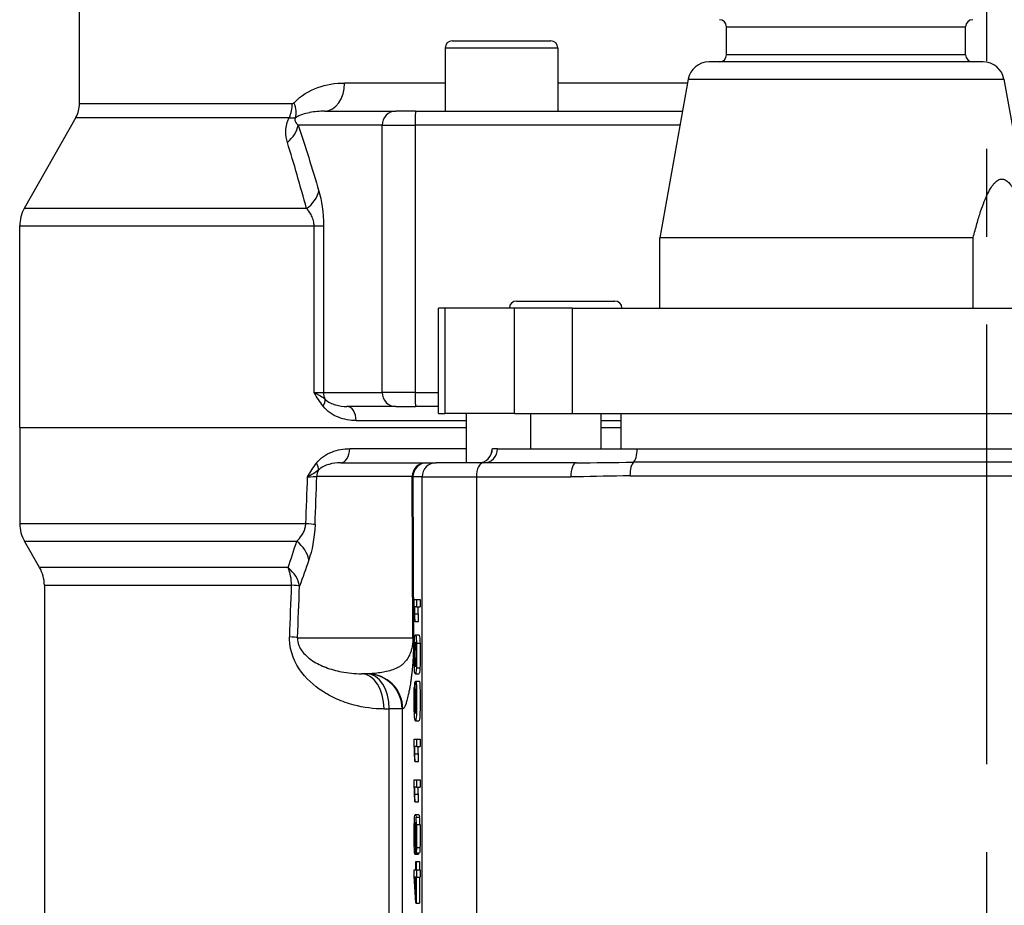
# Model space of a CAD drawing. Header units: millimetres. Extents: x 0 to 5940, y 0 to 4200.
# Tile 47 of 54: x 4876 to 5016, y 2478 to 2604. Entities that reach past the tile are written whole.
import ezdxf

# ---------------------------------------------------------------- set-up
doc = ezdxf.new("R2010")
doc.units = ezdxf.units.MM
doc.header["$LTSCALE"] = 50
doc.linetypes.add('MITTE', pattern=[2, 1.25, -0.25, 0.25, -0.25])
doc.layers.add('02-LINIE-035', color=2, linetype='CONTINUOUS')
doc.layers.add('05-ACHSE', color=1, linetype='MITTE')

msp = doc.modelspace()

# ---------------------------------------------------------------- linework, layer by layer
at = {"layer": '02-LINIE-035'}
for p, q in [((4884.75, 2591.82), (4884.75, 2634.56)), ((4976.75, 2602.76), (5010.75, 2602.76)), ((4976.75, 2598.76), (4976.75, 2602.76)), ((5010.75, 2598.76), (5010.75, 2602.76)), ((4937.75, 2600.76), (4951.75, 2600.76)), ((4936.75, 2599.76), (4952.75, 2599.76)), ((4936.75, 2599.76), (4936.75, 2590.76)), ((4952.75, 2599.76), (4952.75, 2590.76)), ((5010.75, 2598.76), (4976.75, 2598.76)), ((5013.24, 2597.76), (4974.25, 2597.76)), ((4936.75, 2594.76), (4922.44, 2594.76)), ((4971.21, 2594.76), (4952.75, 2594.76)), ((4971.3, 2595.29), (4967.25, 2572.76)), ((4971.3, 2595.29), (5016.19, 2595.29)), ((5016.19, 2595.29), (5020.25, 2572.76)), ((4915, 2591.82), (4884.75, 2591.82)), ((4919.61, 2590.76), (4929.71, 2590.76)), ((4932.53, 2590.76), (4929.71, 2590.76)), ((4932.53, 2590.76), (4970.49, 2590.76)), ((4884.23, 2589.84), (4876.9, 2576.91)), ((4884.23, 2589.84), (4914.6, 2589.84)), ((4927.78, 2588.76), (4915.85, 2588.76)), ((4927.78, 2550.76), (4927.78, 2588.76)), ((4927.78, 2588.76), (4932.48, 2588.76)), ((4932.48, 2588.76), (4932.48, 2550.76)), ((4970.13, 2588.76), (4932.48, 2588.76)), ((4917.03, 2576.91), (4876.9, 2576.91)), ((4876.25, 2574.44), (4918.1, 2574.44)), ((4876.25, 2545.76), (4876.25, 2574.44)), ((4918.1, 2550.76), (4918.1, 2574.44)), ((4918.1, 2574.44), (4919.45, 2574.44)), ((4919.45, 2574.44), (4919.45, 2550.76)), ((5011.82, 2572.76), (4967.25, 2572.76)), ((4967.25, 2562.76), (4967.25, 2572.76)), ((5011.82, 2562.76), (5011.82, 2572.76)), ((4946.88, 2563.76), (4960.88, 2563.76)), ((4936.68, 2562.76), (4935.78, 2562.76)), ((4935.78, 2547.76), (4935.78, 2562.76)), ((4946.59, 2562.76), (4936.68, 2562.76)), ((4936.68, 2562.76), (4936.68, 2547.76)), ((4946.59, 2547.76), (4946.59, 2562.76)), ((4954.79, 2562.76), (4946.59, 2562.76)), ((4954.79, 2562.76), (5035.32, 2562.76)), ((4954.79, 2562.76), (4954.79, 2547.76)), ((4918.1, 2550.76), (4919.45, 2550.76)), ((4919.45, 2550.76), (4927.78, 2550.76)), ((4932.48, 2550.76), (4927.78, 2550.76)), ((4932.48, 2550.76), (4935.78, 2550.76)), ((4929.71, 2548.76), (4922.77, 2548.76)), ((4929.71, 2548.76), (4932.53, 2548.76)), ((4935.78, 2548.76), (4932.53, 2548.76)), ((4924.08, 2546.76), (4939.75, 2546.76)), ((4935.78, 2547.76), (4936.68, 2547.76)), ((4946.59, 2547.76), (4936.68, 2547.76)), ((4939.75, 2547.76), (4939.75, 2540.76)), ((4946.59, 2547.76), (4954.79, 2547.76)), ((4948.88, 2547.76), (4948.88, 2542.76)), ((4954.79, 2547.76), (5035.32, 2547.76)), ((4958.88, 2547.76), (4958.88, 2542.76)), ((4958.88, 2546.76), (4961.75, 2546.76)), ((4961.75, 2542.76), (4961.75, 2547.76)), ((4876.25, 2545.76), (4939.75, 2545.76)), ((4876.25, 2545.76), (4939.75, 2545.76)), ((4876.25, 2545.76), (4876.25, 2532.1)), ((4958.88, 2545.76), (4961.75, 2545.76)), ((4958.88, 2545.76), (4961.75, 2545.76)), ((4939.75, 2542.76), (4923.17, 2542.76)), ((4943.44, 2542.76), (4943.45, 2542.76)), ((4944.2, 2542.76), (4943.45, 2542.76)), ((4944.2, 2542.76), (4964.04, 2542.76)), ((4964.04, 2542.76), (5063.45, 2542.76)), ((4921.85, 2540.76), (4933.99, 2540.76)), ((4933.99, 2540.76), (4934.16, 2540.76)), ((4934.16, 2540.76), (4935.46, 2540.76)), ((4942.16, 2540.76), (4935.46, 2540.76)), ((4955.4, 2540.76), (4942.16, 2540.76)), ((4958.88, 2540.79), (4958.88, 2540.79)), ((5063.96, 2540.83), (4963.53, 2540.83)), ((4932.06, 2538.81), (4918.5, 2538.81)), ((4932.15, 2515.89), (4932.06, 2538.81)), ((4933.46, 2538.76), (4932.16, 2538.76)), ((4932.16, 2538.76), (4932.25, 2515.97)), ((4933.46, 2430.37), (4933.46, 2538.76)), ((4933.46, 2538.76), (4941.19, 2538.76)), ((4941.19, 2538.76), (4954.61, 2538.76)), ((4941.19, 2538.76), (4941.19, 2430.57)), ((4963.03, 2538.89), (5064.46, 2538.89)), ((4916.94, 2532.1), (4876.25, 2532.1)), ((4876.92, 2529.6), (4915.64, 2529.6)), ((4879.08, 2525.86), (4876.92, 2529.6)), ((4914.41, 2525.86), (4879.08, 2525.86)), ((4879.75, 2523.36), (4914.9, 2523.36)), ((4879.75, 2523.36), (4879.75, 2434.03)), ((4932.33, 2521.33), (4932.68, 2521.33)), ((4932.33, 2520.65), (4932.33, 2521.33)), ((4932.68, 2520.28), (4932.41, 2520.28)), ((4932.68, 2521.33), (4933.18, 2521.33)), ((4932.68, 2521.33), (4932.68, 2520.28)), ((4932.68, 2520.28), (4933.18, 2520.28)), ((4933.18, 2521.33), (4933.18, 2520.28)), ((4932.44, 2519.29), (4932.94, 2519.29)), ((4932.46, 2518.19), (4932.42, 2518.19)), ((4932.46, 2518.19), (4932.96, 2518.19)), ((4915.76, 2515.89), (4932.15, 2515.89)), ((4932.51, 2516.32), (4933.01, 2516.32)), ((4932.67, 2515.09), (4933.17, 2515.09)), ((4932.63, 2512.37), (4932.39, 2512.37)), ((4925.71, 2510.76), (4924.85, 2510.76)), ((4932.51, 2510.75), (4933.01, 2510.75)), ((4932.65, 2511.6), (4933.15, 2511.6)), ((4932.42, 2509.56), (4932.53, 2509.56)), ((4932.42, 2509.56), (4932.42, 2508.52)), ((4932.57, 2509.71), (4933.07, 2509.71)), ((4932.38, 2508.12), (4932.46, 2508.12)), ((4932.42, 2508.52), (4932.47, 2508.52)), ((4932.51, 2508.17), (4932.63, 2508.17)), ((4932.38, 2506.2), (4932.46, 2506.2)), ((4928.04, 2505.76), (4928.79, 2505.76)), ((4928.79, 2434.03), (4928.79, 2505.76)), ((4930.62, 2505.76), (4928.79, 2505.76)), ((4930.71, 2505.76), (4930.62, 2505.76)), ((4930.62, 2505.76), (4930.62, 2434.03)), ((4932.42, 2505.42), (4932.48, 2505.42)), ((4932.51, 2505.78), (4932.63, 2505.78)), ((4932.52, 2504.08), (4933.02, 2504.08)), ((4932.33, 2501.44), (4932.68, 2501.44)), ((4932.33, 2500.77), (4932.33, 2501.44)), ((4932.68, 2501.44), (4933.18, 2501.44)), ((4932.68, 2501.44), (4932.68, 2500.4)), ((4933.18, 2501.44), (4933.18, 2500.4)), ((4932.68, 2500.4), (4932.41, 2500.4)), ((4932.44, 2499.4), (4932.94, 2499.4)), ((4932.68, 2500.4), (4933.18, 2500.4)), ((4932.46, 2498.3), (4932.42, 2498.3)), ((4932.46, 2498.3), (4932.96, 2498.3)), ((4932.33, 2495.7), (4932.68, 2495.7)), ((4932.33, 2495.03), (4932.33, 2495.7)), ((4932.68, 2495.7), (4933.18, 2495.7)), ((4932.68, 2495.7), (4932.68, 2494.65)), ((4933.18, 2495.7), (4933.18, 2494.65)), ((4932.68, 2494.65), (4932.41, 2494.65)), ((4932.44, 2493.66), (4932.94, 2493.66)), ((4932.68, 2494.65), (4933.18, 2494.65)), ((4932.46, 2492.56), (4932.42, 2492.56)), ((4932.46, 2492.56), (4932.96, 2492.56)), ((4932.5, 2490.74), (4933, 2490.74)), ((4932.52, 2489.69), (4932.53, 2489.69)), ((4932.6, 2490.38), (4933.1, 2490.38)), ((4932.67, 2489.32), (4933.17, 2489.32)), ((4932.39, 2489.09), (4932.5, 2489.09)), ((4932.39, 2486.72), (4932.5, 2486.72)), ((4932.45, 2485.13), (4932.95, 2485.13)), ((4932.6, 2485.28), (4932.6, 2486.29)), ((4932.6, 2485.28), (4933.1, 2485.28)), ((4932.66, 2486.05), (4933.16, 2486.05)), ((4932.56, 2482.9), (4932.56, 2484.06)), ((4932.56, 2484.06), (4932.6, 2484.06)), ((4932.6, 2484.06), (4933.1, 2484.06)), ((4932.6, 2484.06), (4932.6, 2482.9)), ((4933.1, 2484.06), (4933.1, 2482.9)), ((4932.33, 2482.05), (4932.33, 2482.9)), ((4932.33, 2482.9), (4932.56, 2482.9)), ((4932.6, 2482.9), (4932.68, 2482.9)), ((4932.68, 2482.9), (4933.18, 2482.9)), ((4932.68, 2482.9), (4932.68, 2481.86)), ((4933.18, 2482.9), (4933.18, 2481.86)), ((4932.56, 2478.15), (4932.33, 2482.05)), ((4932.56, 2481.86), (4932.4, 2481.86)), ((4932.4, 2481.86), (4932.56, 2479.18)), ((4932.56, 2479.18), (4932.56, 2481.86)), ((4932.68, 2481.86), (4932.6, 2481.86)), ((4932.6, 2481.86), (4932.6, 2478.15)), ((4932.68, 2481.86), (4933.18, 2481.86)), ((4933.1, 2481.86), (4933.1, 2478.15)), ((4932.6, 2478.15), (4932.56, 2478.15)), ((4932.6, 2478.15), (4933.1, 2478.15))]:
    msp.add_line(p, q, dxfattribs=at)
for centre, radius, start, end in [((4975.75, 2602.76), 1, 0, 90), ((5011.75, 2602.76), 1, 90, 180), ((4937.75, 2599.76), 1, 90, 180), ((4951.75, 2599.76), 1, 0, 90), ((4975.75, 2598.76), 1, 270, 0), ((5011.75, 2598.76), 1, 180, 270), ((4974.25, 2594.76), 3, 90, 169.796), ((5013.24, 2594.76), 3, 10.204, 90), ((4880.75, 2591.82), 4, 330.4612, 0), ((4881.25, 2574.44), 5, 150.4612, 180), ((4946.88, 2562.76), 1, 90, 180), ((4960.88, 2562.76), 1, 0, 90), ((4941.44, 2542.76), 2, 270, 0), ((4881.25, 2532.1), 5, 180, 210), ((4874.75, 2523.36), 5, 0, 30)]:
    msp.add_arc(centre, radius, start, end, dxfattribs=at)
for centre, major_axis, ratio, start_param, end_param in [((4919.61, 2594.76), (0, -4), 0.70778, 0, 1.570796), ((4911.93, 2591.82), (0, 4), 0.765495, 4.19684, 4.712389), ((4912.19, 2591.96), (2.89, -2.76), 0.632475, 0.286621, 0.985705), ((4929.71, 2588.76), (0, 2), 0.965926, 0, 1.570796), ((4932.53, 2588.76), (0, 2), 0.026177, 0, 1.570796), ((4911.02, 2588.76), (4.74, 1.59), 0.765149, 5.197722, 5.869502), ((4913.96, 2579.37), (4.8, 1.41), 0.72399, 5.180725, 5.89857), ((4918.01, 2548.81), (1.58, 1.23), 0.500888, 5.285234, 6.019275), ((4921.38, 2550.76), (0, 2), 0.965926, 1.570796, 2.081647), ((4929.71, 2550.76), (0, -2), 0.965926, 4.712389, 6.283185), ((4932.53, 2550.76), (0, -2), 0.026177, 4.712389, 6.283185), ((4922.77, 2546.76), (0, 2), 0.652136, 4.712389, 6.283185), ((4921.85, 2542.76), (0, -2), 0.658713, 0, 1.570796), ((4941.45, 2542.76), (0, -2), 0.999391, 0, 1.570796), ((4942.2, 2542.76), (0, -2), 0.999391, 0, 1.570796), ((4963.36, 2542.76), (0, -2), 0.338127, 0.25268, 1.570796), ((4917.04, 2540.69), (1.59, -1.22), 0.504645, 0.265955, 0.987802), ((4920.43, 2538.76), (0, -2), 0.965926, 4.210572, 4.686209), ((4933.99, 2538.76), (0, 2), 0.965926, 0, 1.544616), ((4934.16, 2538.76), (0, 2), 0.999391, 0, 1.570796), ((4935.46, 2538.76), (0, 2), 0.999391, 0, 1.570796), ((4942.16, 2538.76), (0, 2), 0.483671, 0, 1.570796), ((4955.4, 2538.76), (0, 2), 0.394251, 0, 1.570796), ((4963.7, 2538.89), (0, 2), 0.338127, 0.25268, 1.570796), ((5013.75, 7233.16), (-132.82, -5441.86), 0.006536, 0.528052, 0.530476), ((4914.61, 2538.77), (4.05, 0.07), 0.015324, 5.397208, 5.997294), ((5018.57, 7233.03), (-137.65, -5441.86), 0.006773, 0.528063, 0.530555), ((4929.16, 2538.76), (3, -0.01), 0.077034, 0.035667, 0.264039), ((4913.42, 2532.1), (5, -0.18), 0.036552, 0.261887, 0.790366), ((4912.53, 2527.1), (-4.73, 1.63), 0.74526, 3.540089, 4.273806), ((4911.21, 2523.36), (0, 5), 0.737656, 4.712389, 5.235988), ((4911.21, 2523.36), (-4.7, 1.7), 0.761845, 3.552481, 4.267552), ((5013.75, 7233.16), (-129.44, -5308.2), 0.00653, 0.476559, 0.479564), ((4911.21, 2523.36), (5, -0.19), 0.041811, 0.261942, 0.742005), ((5018.57, 7233.03), (-134.27, -5308.2), 0.006773, 0.476571, 0.479576), ((4932.41, 2494.77), (-0.05, 26.13), 0.008193, 5.931016, 6.066347), ((4932.9, 2494.77), (-0.05, 26.13), 0.008193, 5.931016, 6.066347), ((4931.97, 2526.22), (-0.45, 9.88), 0.021825, 3.76163, 3.933669), ((4932.47, 2526.22), (-0.45, 9.88), 0.021825, 3.76163, 3.933669), ((4910.93, 2516.02), (5, -0.19), 0.042169, 0.261946, 0.739009), ((4929.25, 2515.97), (3, 0.01), 0.115556, 6.019671, 6.248043), ((4924.85, 2505.76), (0, 5), 0.639562, 4.712389, 6.283185), ((4925.62, 2505.76), (0, 5), 0.63399, 4.712389, 6.283185), ((4925.62, 2505.76), (0, 5), 0.999391, 4.712389, 6.283185), ((4925.71, 2505.76), (0, 5), 0.999391, 4.712389, 6.283185), ((4969.26, 1442.73), (-36.82, 1066.87), 0.002726, 0.007664, 0.038724), ((4934.6, 2489), (2.11, -19.68), 0.036385, 3.264194, 3.375427), ((4933.93, 2528.78), (1.41, 23.76), 0.028959, 2.828239, 2.962076), ((4938.28, 2587.19), (-5.62, -82.91), 0.01855, 6.077686, 6.141921), ((4935.29, 2537.25), (2.79, 32.13), 0.02539, 3.007636, 3.137538), ((4932.41, 2474.88), (-0.05, 26.13), 0.008193, 5.931016, 6.066347), ((4931.97, 2506.34), (-0.45, 9.88), 0.021825, 3.76163, 3.933669), ((4932.9, 2474.88), (-0.05, 26.13), 0.008193, 5.931016, 6.066347), ((4932.47, 2506.34), (-0.45, 9.88), 0.021825, 3.76163, 3.933669), ((4932.41, 2469.14), (-0.05, 26.13), 0.008193, 5.931016, 6.066347), ((4931.97, 2500.6), (-0.45, 9.88), 0.021825, 3.76163, 3.933669), ((4932.9, 2469.14), (-0.05, 26.13), 0.008193, 5.931016, 6.066347), ((4932.47, 2500.6), (-0.45, 9.88), 0.021825, 3.76163, 3.933669), ((4924.73, 2346.57), (-7.77, -144.18), 0.011774, 3.001527, 3.07087), ((4925.23, 2346.57), (-7.77, -144.18), 0.011774, 3.001527, 3.07087)]:
    msp.add_ellipse(centre, major_axis=major_axis, ratio=ratio, start_param=start_param, end_param=end_param, dxfattribs=at)
for points, knots in [([(4915.25, 2591.96), (4916.24, 2593.03), (4917.42, 2593.67), (4919.85, 2594.54), (4921.12, 2594.76), (4922.44, 2594.76)], [0, 0, 0, 0, 0.5, 0.5, 1, 1, 1, 1]), ([(4915.25, 2591.96), (4915.22, 2591.93), (4915.2, 2591.91), (4915.17, 2591.89), (4915.13, 2591.86), (4915.09, 2591.83), (4915.05, 2591.82), (4915.03, 2591.82), (4915.01, 2591.82), (4915, 2591.82)], [0, 0, 0, 0, 0.325341, 0.325341, 0.325341, 0.817251, 0.817251, 0.817251, 1, 1, 1, 1]), ([(4919.61, 2590.76), (4918.89, 2590.76), (4918.18, 2590.69), (4917.49, 2590.55), (4917.47, 2590.55), (4917.46, 2590.55), (4917.45, 2590.54), (4916.77, 2590.4), (4916.1, 2590.22), (4915.46, 2589.83)], [0, 0, 0, 0, 0.5, 0.5, 0.5, 0.509538, 0.509538, 0.509538, 1, 1, 1, 1]), ([(4914.31, 2586.3), (4914.16, 2586.78), (4914.06, 2587.3), (4914.08, 2587.9), (4914.08, 2587.92), (4914.08, 2587.95), (4914.08, 2587.98), (4914.1, 2588.55), (4914.25, 2589.2), (4914.6, 2589.84)], [0, 0, 0, 0, 0.5, 0.5, 0.5, 0.5239, 0.5239, 0.5239, 1, 1, 1, 1]), ([(4914.6, 2589.84), (4914.68, 2589.83), (4914.75, 2589.82), (4914.82, 2589.81), (4914.99, 2589.8), (4915.15, 2589.8), (4915.27, 2589.81), (4915.35, 2589.81), (4915.41, 2589.82), (4915.46, 2589.83)], [0, 0, 0, 0, 0.204991, 0.204991, 0.204991, 0.708562, 0.708562, 0.708562, 1, 1, 1, 1]), ([(4915.46, 2589.83), (4915.45, 2589.8), (4915.43, 2589.78), (4915.42, 2589.75), (4915.42, 2589.74), (4915.41, 2589.72), (4915.4, 2589.71), (4915.39, 2589.67), (4915.38, 2589.64), (4915.38, 2589.61), (4915.37, 2589.55), (4915.37, 2589.51), (4915.38, 2589.46), (4915.39, 2589.38), (4915.42, 2589.31), (4915.45, 2589.24), (4915.46, 2589.22), (4915.47, 2589.19), (4915.49, 2589.17), (4915.59, 2589), (4915.72, 2588.88), (4915.85, 2588.76)], [0, 0, 0, 0, 0.028854, 0.028854, 0.028854, 0.048949, 0.048949, 0.048949, 0.096785, 0.096785, 0.096785, 0.187795, 0.187795, 0.187795, 0.378495, 0.378495, 0.378495, 0.458256, 0.458256, 0.458256, 1, 1, 1, 1]), ([(4918.1, 2574.44), (4918.1, 2574.62), (4918.08, 2574.81), (4918.05, 2574.98), (4918, 2575.25), (4917.92, 2575.5), (4917.83, 2575.72), (4917.78, 2575.83), (4917.73, 2575.94), (4917.67, 2576.04), (4917.48, 2576.39), (4917.26, 2576.67), (4917.03, 2576.91)], [0, 0, 0, 0, 0.155563, 0.155563, 0.155563, 0.407438, 0.407438, 0.407438, 0.542309, 0.542309, 0.542309, 1, 1, 1, 1]), ([(4919.38, 2548.81), (4918.92, 2549.41), (4918.51, 2550.08), (4918.1, 2550.75), (4918.1, 2550.76), (4918.1, 2550.76), (4918.1, 2550.76)], [0, 0, 0, 0, 0.995215, 0.995215, 0.995215, 1, 1, 1, 1]), ([(4918.1, 2550.76), (4918.1, 2550.76), (4918.1, 2550.76), (4918.11, 2550.76), (4918.28, 2550.67), (4918.44, 2550.59), (4918.59, 2550.51), (4918.74, 2550.42), (4918.89, 2550.34), (4919.02, 2550.26), (4919.27, 2550.1), (4919.5, 2549.94), (4919.7, 2549.78)], [0, 0, 0, 0, 0.004938, 0.004938, 0.004938, 0.2633, 0.2633, 0.2633, 0.519574, 0.519574, 0.519574, 1, 1, 1, 1]), ([(4919.7, 2549.78), (4920.14, 2549.35), (4920.64, 2549.15), (4921.14, 2549), (4921.15, 2548.99), (4921.17, 2548.99), (4921.19, 2548.98), (4921.7, 2548.83), (4922.23, 2548.76), (4922.77, 2548.76)], [0, 0, 0, 0, 0.483771, 0.483771, 0.483771, 0.5, 0.5, 0.5, 1, 1, 1, 1]), ([(4924.08, 2546.76), (4923.22, 2546.76), (4922.37, 2546.91), (4921.57, 2547.23), (4920.77, 2547.55), (4919.99, 2548.02), (4919.38, 2548.81)], [0, 0, 0, 0, 0.499277, 0.499277, 0.499277, 1, 1, 1, 1]), ([(4918.43, 2540.69), (4919.04, 2541.49), (4919.82, 2541.97), (4920.63, 2542.29), (4921.44, 2542.61), (4922.3, 2542.76), (4923.17, 2542.76)], [0, 0, 0, 0, 0.5, 0.5, 0.5, 1, 1, 1, 1]), ([(4917.17, 2538.76), (4917.18, 2538.76), (4917.18, 2538.77), (4917.18, 2538.77), (4917.58, 2539.43), (4917.98, 2540.09), (4918.43, 2540.69)], [0, 0, 0, 0, 0.004863, 0.004863, 0.004863, 1, 1, 1, 1]), ([(4918.73, 2539.72), (4918.54, 2539.57), (4918.32, 2539.41), (4918.07, 2539.26), (4917.94, 2539.18), (4917.8, 2539.09), (4917.66, 2539.01), (4917.51, 2538.93), (4917.35, 2538.85), (4917.18, 2538.77), (4917.18, 2538.76), (4917.18, 2538.76), (4917.17, 2538.76)], [0, 0, 0, 0, 0.481133, 0.481133, 0.481133, 0.737054, 0.737054, 0.737054, 0.994978, 0.994978, 0.994978, 1, 1, 1, 1]), ([(4921.85, 2540.76), (4921.31, 2540.76), (4920.77, 2540.69), (4920.25, 2540.54), (4920.23, 2540.54), (4920.21, 2540.53), (4920.19, 2540.53), (4919.69, 2540.37), (4919.18, 2540.17), (4918.73, 2539.72)], [0, 0, 0, 0, 0.5, 0.5, 0.5, 0.516276, 0.516276, 0.516276, 1, 1, 1, 1]), ([(4963.03, 2538.89), (4960.48, 2538.89), (4957.96, 2538.79), (4955.47, 2538.77), (4955.18, 2538.76), (4954.89, 2538.76), (4954.61, 2538.76)], [0, 0, 0, 0, 0.896485, 0.896485, 0.896485, 1, 1, 1, 1]), ([(4915.64, 2529.6), (4915.89, 2529.84), (4916.14, 2530.12), (4916.37, 2530.47), (4916.48, 2530.64), (4916.58, 2530.83), (4916.68, 2531.05), (4916.74, 2531.21), (4916.8, 2531.38), (4916.85, 2531.57), (4916.89, 2531.73), (4916.92, 2531.92), (4916.94, 2532.1)], [0, 0, 0, 0, 0.461269, 0.461269, 0.461269, 0.686871, 0.686871, 0.686871, 0.851732, 0.851732, 0.851732, 1, 1, 1, 1]), ([(4932.42, 2518.19), (4932.41, 2518.77), (4932.39, 2519.28), (4932.36, 2520.16), (4932.34, 2520.47), (4932.33, 2520.65)], [0, 0, 0, 0, 0.498943, 0.498943, 1, 1, 1, 1]), ([(4928.04, 2505.76), (4926.58, 2505.76), (4925.15, 2505.95), (4923.78, 2506.31), (4922.95, 2506.53), (4922.12, 2506.82), (4921.33, 2507.17), (4920.81, 2507.4), (4920.31, 2507.66), (4919.81, 2507.96), (4919.79, 2507.97), (4919.77, 2507.98), (4919.75, 2507.99), (4918.51, 2508.73), (4917.33, 2509.68), (4916.37, 2510.93), (4916.35, 2510.95), (4916.34, 2510.97), (4916.32, 2511), (4915.4, 2512.21), (4914.65, 2513.87), (4914.62, 2515.69), (4914.62, 2515.8), (4914.62, 2515.91), (4914.63, 2516.02)], [0, 0, 0, 0, 0.247098, 0.247098, 0.247098, 0.397904, 0.397904, 0.397904, 0.495871, 0.495871, 0.495871, 0.5, 0.5, 0.5, 0.745702, 0.745702, 0.745702, 0.75, 0.75, 0.75, 0.985724, 0.985724, 0.985724, 1, 1, 1, 1]), ([(4915.76, 2515.89), (4915.74, 2515.49), (4915.82, 2515.11), (4915.94, 2514.8), (4916.06, 2514.48), (4916.21, 2514.23), (4916.37, 2514.01), (4916.56, 2513.76), (4916.76, 2513.54), (4916.97, 2513.35), (4917.12, 2513.2), (4917.27, 2513.07), (4917.43, 2512.95), (4918.03, 2512.48), (4918.67, 2512.14), (4919.32, 2511.86), (4919.47, 2511.8), (4919.61, 2511.74), (4919.76, 2511.68), (4920.49, 2511.4), (4921.24, 2511.19), (4922.01, 2511.04), (4922.93, 2510.86), (4923.87, 2510.76), (4924.85, 2510.76)], [0, 0, 0, 0, 0.0625, 0.0625, 0.0625, 0.125, 0.125, 0.125, 0.19686, 0.19686, 0.19686, 0.25, 0.25, 0.25, 0.45489, 0.45489, 0.45489, 0.5, 0.5, 0.5, 0.726423, 0.726423, 0.726423, 1, 1, 1, 1]), ([(4932.15, 2515.89), (4932.15, 2515.85), (4932.15, 2515.83), (4932.15, 2515.78), (4932.15, 2515.76), (4932.15, 2515.7), (4932.15, 2515.67), (4932.15, 2515.58), (4932.15, 2515.54), (4932.14, 2515.42), (4932.14, 2515.35), (4932.13, 2515.24), (4932.12, 2515.18), (4932.11, 2515.09), (4932.11, 2515.04), (4932.09, 2514.92), (4932.08, 2514.85), (4932.06, 2514.71), (4932.05, 2514.65), (4932.01, 2514.47), (4931.99, 2514.37), (4931.94, 2514.18), (4931.91, 2514.1), (4931.84, 2513.86), (4931.79, 2513.72), (4931.68, 2513.47), (4931.63, 2513.35), (4931.47, 2513.04), (4931.36, 2512.86), (4931.13, 2512.55), (4931.01, 2512.42), (4930.77, 2512.17), (4930.64, 2512.07), (4930.39, 2511.87), (4930.26, 2511.79), (4929.86, 2511.55), (4929.58, 2511.43), (4929, 2511.22), (4928.71, 2511.14), (4928.11, 2511), (4927.8, 2510.95), (4927.19, 2510.86), (4926.88, 2510.82), (4926.28, 2510.78), (4925.99, 2510.76), (4925.71, 2510.76)], [0, 0, 0, 0, 0.000488, 0.000488, 0.000977, 0.000977, 0.001953, 0.001953, 0.003906, 0.003906, 0.007812, 0.007812, 0.011719, 0.011719, 0.015625, 0.015625, 0.023438, 0.023438, 0.03125, 0.03125, 0.046875, 0.046875, 0.0625, 0.0625, 0.09375, 0.09375, 0.125, 0.125, 0.1875, 0.1875, 0.25, 0.25, 0.3125, 0.3125, 0.375, 0.375, 0.5, 0.5, 0.625, 0.625, 0.75, 0.75, 0.875, 0.875, 1, 1, 1, 1]), ([(4932.25, 2515.97), (4932.25, 2515.92), (4932.25, 2515.87), (4932.25, 2515.82), (4932.25, 2515.79), (4932.25, 2515.76), (4932.25, 2515.72), (4932.25, 2515.67), (4932.25, 2515.62), (4932.25, 2515.57), (4932.25, 2515.49), (4932.25, 2515.42), (4932.25, 2515.34), (4932.25, 2515.23), (4932.25, 2515.12), (4932.25, 2515.01), (4932.24, 2514.93), (4932.24, 2514.84), (4932.24, 2514.76), (4932.24, 2514.75), (4932.24, 2514.74), (4932.24, 2514.72), (4932.24, 2514.66), (4932.24, 2514.57), (4932.24, 2514.55), (4932.23, 2514.44), (4932.23, 2514.33), (4932.23, 2514.22), (4932.23, 2514.21), (4932.23, 2514.2), (4932.23, 2514.19), (4932.22, 2514.08), (4932.22, 2513.96), (4932.22, 2513.89), (4932.21, 2513.72), (4932.2, 2513.55), (4932.2, 2513.38), (4932.19, 2513.32), (4932.19, 2513.26), (4932.19, 2513.19), (4932.18, 2513.12), (4932.18, 2513.02), (4932.17, 2512.97), (4932.16, 2512.73), (4932.15, 2512.5), (4932.13, 2512.27), (4932.12, 2512.13), (4932.11, 2511.99), (4932.1, 2511.85), (4932.09, 2511.8), (4932.09, 2511.74), (4932.08, 2511.7), (4932.05, 2511.38), (4932.02, 2511.07), (4931.99, 2510.76), (4931.96, 2510.54), (4931.94, 2510.32), (4931.91, 2510.1), (4931.9, 2510.07), (4931.9, 2510.03), (4931.89, 2510), (4931.86, 2509.78), (4931.83, 2509.56), (4931.8, 2509.34), (4931.77, 2509.2), (4931.75, 2509.06), (4931.73, 2508.92), (4931.72, 2508.87), (4931.71, 2508.81), (4931.7, 2508.77), (4931.67, 2508.59), (4931.64, 2508.42), (4931.6, 2508.26), (4931.57, 2508.1), (4931.54, 2507.93), (4931.5, 2507.78), (4931.44, 2507.48), (4931.38, 2507.22), (4931.31, 2506.98), (4931.25, 2506.76), (4931.19, 2506.57), (4931.13, 2506.41), (4931.13, 2506.39), (4931.12, 2506.37), (4931.11, 2506.35), (4931.04, 2506.16), (4930.97, 2506.02), (4930.91, 2505.92), (4930.84, 2505.82), (4930.77, 2505.76), (4930.71, 2505.76)], [0, 0, 0, 0, 0.001582, 0.001582, 0.001582, 0.002692, 0.002692, 0.002692, 0.004384, 0.004384, 0.004384, 0.006878, 0.006878, 0.006878, 0.010481, 0.010481, 0.010481, 0.013269, 0.013269, 0.013269, 0.013672, 0.013672, 0.013672, 0.015625, 0.015625, 0.015625, 0.023437, 0.023437, 0.023437, 0.024077, 0.024077, 0.024077, 0.03125, 0.03125, 0.03125, 0.048182, 0.048182, 0.048182, 0.054687, 0.054687, 0.054687, 0.0625, 0.0625, 0.0625, 0.096368, 0.096368, 0.096368, 0.117187, 0.117187, 0.117187, 0.125, 0.125, 0.125, 0.192857, 0.192857, 0.192857, 0.242187, 0.242187, 0.242187, 0.25, 0.25, 0.25, 0.31557, 0.31557, 0.31557, 0.359375, 0.359375, 0.359375, 0.375, 0.375, 0.375, 0.4375, 0.4375, 0.4375, 0.5, 0.5, 0.5, 0.625, 0.625, 0.625, 0.734375, 0.734375, 0.734375, 0.75, 0.75, 0.75, 0.868928, 0.868928, 0.868928, 1, 1, 1, 1]), ([(4932.34, 2514.74), (4932.35, 2515.09), (4932.36, 2515.37), (4932.39, 2515.82), (4932.41, 2516), (4932.43, 2516.13)], [0, 0, 0, 0, 0.5, 0.5, 1, 1, 1, 1]), ([(4932.43, 2516.13), (4932.45, 2516.25), (4932.47, 2516.32), (4932.55, 2516.32), (4932.58, 2516.21), (4932.63, 2515.81), (4932.65, 2515.5), (4932.67, 2515.09)], [0, 0, 0, 0, 0.296592, 0.296592, 0.647722, 0.647722, 1, 1, 1, 1]), ([(4933.01, 2516.32), (4933.05, 2516.32), (4933.08, 2516.21), (4933.13, 2515.81), (4933.15, 2515.5), (4933.17, 2515.09)], [0.2965919, 0.2965919, 0.2965919, 0.2965919, 0.6477224, 0.6477224, 1, 1, 1, 1]), ([(4932.35, 2511.99), (4932.34, 2512.4), (4932.33, 2512.92), (4932.33, 2513.99), (4932.33, 2514.4), (4932.34, 2514.74)], [0, 0, 0, 0, 0.576052, 0.576052, 1, 1, 1, 1]), ([(4932.62, 2514.75), (4932.6, 2515.08), (4932.57, 2515.24), (4932.45, 2515.24), (4932.41, 2515.08), (4932.37, 2514.42), (4932.37, 2514.01), (4932.37, 2513.04), (4932.37, 2512.66), (4932.39, 2512.37)], [0, 0, 0, 0, 0.24984, 0.24984, 0.500928, 0.500928, 0.752712, 0.752712, 1, 1, 1, 1]), ([(4932.39, 2512.37), (4932.41, 2512.01), (4932.45, 2511.83), (4932.57, 2511.83), (4932.6, 2512), (4932.64, 2512.65), (4932.65, 2513.06), (4932.65, 2514.02), (4932.64, 2514.42), (4932.62, 2514.75)], [0, 0, 0, 0, 0.250572, 0.250572, 0.501143, 0.501143, 0.751024, 0.751024, 1, 1, 1, 1]), ([(4932.67, 2515.09), (4932.68, 2514.68), (4932.69, 2514.16), (4932.69, 2512.71), (4932.67, 2512.07), (4932.65, 2511.6)], [0, 0, 0, 0, 0.431846, 0.431846, 1, 1, 1, 1]), ([(4933.17, 2515.09), (4933.18, 2514.68), (4933.19, 2514.16), (4933.19, 2512.71), (4933.17, 2512.07), (4933.15, 2511.6)], [0, 0, 0, 0, 0.431846, 0.431846, 1, 1, 1, 1]), ([(4932.65, 2511.6), (4932.62, 2511.04), (4932.57, 2510.75), (4932.47, 2510.75), (4932.43, 2510.86), (4932.38, 2511.27), (4932.36, 2511.58), (4932.35, 2511.99)], [0, 0, 0, 0, 0.442623, 0.442623, 0.721311, 0.721311, 1, 1, 1, 1]), ([(4932.47, 2506.05), (4932.46, 2506.41), (4932.45, 2506.79), (4932.45, 2507.89), (4932.46, 2508.49), (4932.51, 2509.47), (4932.53, 2509.71), (4932.59, 2509.71), (4932.61, 2509.6), (4932.65, 2509.14), (4932.66, 2508.82), (4932.68, 2508.01), (4932.69, 2507.55), (4932.69, 2506.17), (4932.67, 2505.46), (4932.62, 2504.35), (4932.58, 2504.08), (4932.45, 2504.08), (4932.4, 2504.38), (4932.37, 2504.99)], [0, 0, 0, 0, 0.071175, 0.071175, 0.195497, 0.195497, 0.319566, 0.319566, 0.401302, 0.401302, 0.483301, 0.483301, 0.5653, 0.5653, 0.704754, 0.704754, 0.844208, 0.844208, 1, 1, 1, 1]), ([(4933.07, 2509.71), (4933.09, 2509.71), (4933.11, 2509.6), (4933.15, 2509.14), (4933.16, 2508.82), (4933.18, 2508.01), (4933.19, 2507.55), (4933.19, 2506.17), (4933.17, 2505.46), (4933.12, 2504.35), (4933.08, 2504.08), (4933.02, 2504.08)], [0.3195655, 0.3195655, 0.3195655, 0.3195655, 0.4013018, 0.4013018, 0.4833007, 0.4833007, 0.5652997, 0.5652997, 0.7047536, 0.7047536, 0.8442076, 0.8442076, 0.8442076, 0.8442076]), ([(4932.37, 2504.99), (4932.34, 2505.53), (4932.33, 2506.24), (4932.33, 2507.81), (4932.34, 2508.36), (4932.35, 2508.79)], [0, 0, 0, 0, 0.572222, 0.572222, 1, 1, 1, 1]), ([(4932.38, 2508.12), (4932.37, 2507.84), (4932.36, 2507.49), (4932.36, 2506.74), (4932.37, 2506.45), (4932.38, 2506.2)], [0, 0, 0, 0, 0.554779, 0.554779, 1, 1, 1, 1]), ([(4932.51, 2508.17), (4932.5, 2507.86), (4932.49, 2507.46), (4932.49, 2506.51), (4932.5, 2506.11), (4932.51, 2505.78)], [0, 0, 0, 0, 0.501838, 0.501838, 1, 1, 1, 1]), ([(4932.63, 2508.17), (4932.61, 2508.48), (4932.59, 2508.64), (4932.55, 2508.64), (4932.53, 2508.48), (4932.51, 2508.17)], [0, 0, 0, 0, 0.509434, 0.509434, 1, 1, 1, 1]), ([(4932.61, 2505.51), (4932.62, 2505.67), (4932.63, 2505.88), (4932.65, 2506.43), (4932.65, 2506.72), (4932.65, 2507.47), (4932.64, 2507.85), (4932.63, 2508.17)], [0, 0, 0, 0, 0.288333, 0.288333, 0.576667, 0.576667, 1, 1, 1, 1]), ([(4932.51, 2505.78), (4932.53, 2505.45), (4932.54, 2505.28), (4932.58, 2505.28), (4932.6, 2505.36), (4932.61, 2505.51)], [0, 0, 0, 0, 0.605364, 0.605364, 1, 1, 1, 1]), ([(4932.42, 2498.3), (4932.41, 2498.89), (4932.39, 2499.4), (4932.36, 2500.28), (4932.34, 2500.59), (4932.33, 2500.77)], [0, 0, 0, 0, 0.498943, 0.498943, 1, 1, 1, 1]), ([(4932.42, 2492.56), (4932.41, 2493.14), (4932.39, 2493.65), (4932.36, 2494.53), (4932.34, 2494.84), (4932.33, 2495.03)], [0, 0, 0, 0, 0.498943, 0.498943, 1, 1, 1, 1]), ([(4932.35, 2489.33), (4932.36, 2489.79), (4932.38, 2490.14), (4932.42, 2490.62), (4932.46, 2490.74), (4932.54, 2490.74), (4932.58, 2490.62), (4932.6, 2490.38)], [0, 0, 0, 0, 0.329561, 0.329561, 0.658208, 0.658208, 1, 1, 1, 1]), ([(4932.36, 2485.89), (4932.34, 2486.4), (4932.33, 2487.04), (4932.33, 2488.36), (4932.34, 2488.87), (4932.35, 2489.33)], [0, 0, 0, 0, 0.580475, 0.580475, 1, 1, 1, 1]), ([(4932.52, 2489.69), (4932.53, 2489.48), (4932.54, 2489.19), (4932.56, 2488.47), (4932.56, 2488.07), (4932.56, 2486.95), (4932.55, 2486.35), (4932.51, 2485.37), (4932.48, 2485.13), (4932.41, 2485.13), (4932.38, 2485.38), (4932.36, 2485.89)], [0, 0, 0, 0, 0.141774, 0.141774, 0.283548, 0.283548, 0.520228, 0.520228, 0.756423, 0.756423, 1, 1, 1, 1]), ([(4932.5, 2489.1), (4932.49, 2489.42), (4932.47, 2489.57), (4932.42, 2489.57), (4932.4, 2489.41), (4932.39, 2489.09)], [0, 0, 0, 0, 0.500726, 0.500726, 1, 1, 1, 1]), ([(4932.64, 2488.55), (4932.64, 2488.79), (4932.63, 2488.99), (4932.61, 2489.3), (4932.59, 2489.43), (4932.56, 2489.64), (4932.54, 2489.69), (4932.52, 2489.69), (4932.52, 2489.69), (4932.52, 2489.69)], [0, 0, 0, 0, 0.321705, 0.321705, 0.643411, 0.643411, 0.965116, 0.965116, 1, 1, 1, 1]), ([(4932.67, 2489.32), (4932.68, 2488.86), (4932.69, 2488.31), (4932.69, 2487.01), (4932.68, 2486.47), (4932.66, 2486.05)], [0, 0, 0, 0, 0.485175, 0.485175, 1, 1, 1, 1]), ([(4933.17, 2489.32), (4933.18, 2488.86), (4933.19, 2488.31), (4933.19, 2487.01), (4933.18, 2486.47), (4933.16, 2486.05)], [0, 0, 0, 0, 0.485175, 0.485175, 1, 1, 1, 1]), ([(4932.39, 2489.09), (4932.37, 2488.77), (4932.37, 2488.39), (4932.37, 2487.47), (4932.37, 2487.07), (4932.39, 2486.72)], [0, 0, 0, 0, 0.492366, 0.492366, 1, 1, 1, 1]), ([(4932.5, 2486.69), (4932.52, 2487.02), (4932.52, 2487.43), (4932.52, 2488.39), (4932.52, 2488.79), (4932.5, 2489.1)], [0, 0, 0, 0, 0.498195, 0.498195, 1, 1, 1, 1]), ([(4932.6, 2486.29), (4932.61, 2486.38), (4932.63, 2486.54), (4932.65, 2487.02), (4932.65, 2487.33), (4932.65, 2488.03), (4932.65, 2488.31), (4932.64, 2488.55)], [0, 0, 0, 0, 0.349593, 0.349593, 0.699187, 0.699187, 1, 1, 1, 1]), ([(4932.39, 2486.72), (4932.4, 2486.38), (4932.42, 2486.2), (4932.47, 2486.2), (4932.49, 2486.37), (4932.5, 2486.69)], [0, 0, 0, 0, 0.526636, 0.526636, 1, 1, 1, 1])]:
    msp.add_open_spline(points, degree=3, knots=knots, dxfattribs=at)
for points in [[(4915.85, 2588.76), (4916.86, 2585.76), (4917.83, 2582.62), (4918.79, 2579.37)], [(4917.03, 2576.91), (4916.15, 2580.15), (4915.24, 2583.3), (4914.31, 2586.3)], [(4918.79, 2579.37), (4919.16, 2578.1), (4919.45, 2576.37), (4919.45, 2574.44)], [(4955.4, 2540.76), (4958, 2540.76), (4960.72, 2540.83), (4963.53, 2540.83)], [(4918.24, 2531.97), (4918.17, 2529.96), (4917.79, 2528.23), (4917.36, 2526.97)], [(4914.41, 2525.86), (4914.82, 2527.09), (4915.23, 2528.33), (4915.64, 2529.6)], [(4917.36, 2526.97), (4916.92, 2525.7), (4916.48, 2524.45), (4916.04, 2523.23)], [(4933.15, 2511.6), (4933.12, 2511.04), (4933.07, 2510.75), (4933.01, 2510.75)], [(4933, 2490.74), (4933.04, 2490.74), (4933.08, 2490.62), (4933.1, 2490.38)], [(4932.66, 2486.05), (4932.65, 2485.62), (4932.63, 2485.37), (4932.6, 2485.28)], [(4932.99, 2485.28), (4932.98, 2485.18), (4932.96, 2485.13), (4932.95, 2485.13)], [(4933.16, 2486.05), (4933.15, 2485.62), (4933.13, 2485.37), (4933.1, 2485.28)]]:
    msp.add_open_spline(points, degree=3, dxfattribs=at)
msp.add_rational_spline([(5011.82, 2572.76), (5015.89, 2588.96), (5019.97, 2572.76)], [1.09087378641, 1.15632621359, 1.09087378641], degree=2, dxfattribs=at)
at = {"layer": '05-ACHSE'}
msp.add_line((5013.75, 2097.91), (5013.75, 3982.33), dxfattribs=at)

doc.saveas('drawing.dxf')
